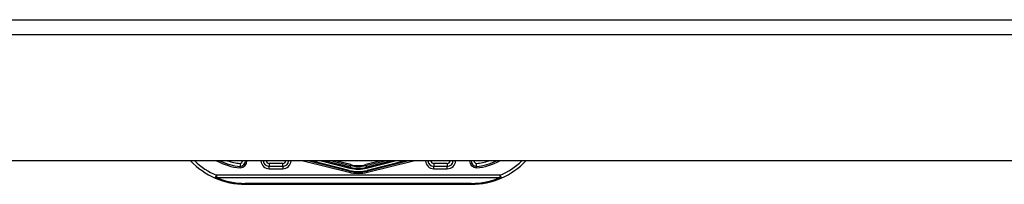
# Model space of a CAD drawing. Header units: inches. Extents: x 7 to 228, y 17 to 114.
# Tile 63 of 78: x 35.45 to 41.98, y 112.63 to 113.72. Entities that reach past the tile are written whole.
import ezdxf

# ---------------------------------------------------------------- set-up
doc = ezdxf.new("R2010")
doc.units = ezdxf.units.IN
doc.header["$MEASUREMENT"] = 0
doc.layers.add('Visible Edges(ANSI)', color=7, linetype='Continuous', lineweight=25)
doc.layers.add('Visible Tangent Edges(ANSI)', color=7, linetype='Continuous', lineweight=25)

msp = doc.modelspace()

# ---------------------------------------------------------------- linework, layer by layer
at = {"layer": 'Visible Edges(ANSI)'}
for p, q in [((7.3436, 113.7191), (54.9486, 113.7191)), ((54.9486, 112.7851), (7.3436, 112.7851)), ((37.6372, 112.7169), (37.363, 112.7851)), ((37.3701, 112.7851), (37.6363, 112.7176)), ((37.6423, 112.7416), (37.4706, 112.7851)), ((37.9226, 112.7851), (37.7509, 112.7416)), ((38.0302, 112.7851), (37.756, 112.7169)), ((37.7569, 112.7176), (38.0231, 112.7851)), ((37.1954, 112.7477), (37.1061, 112.7477)), ((38.2872, 112.7477), (38.1978, 112.7477)), ((36.9466, 112.6296), (38.4466, 112.6296))]:
    msp.add_line(p, q, dxfattribs=at)
at = {"layer": 'Visible Edges(ANSI)', "flags": 128}
for points in [[(36.9126, 112.7675), (36.9126, 112.7662), (36.9126, 112.7649), (36.9127, 112.7637), (36.9127, 112.7624), (36.9127, 112.7612), (36.9128, 112.76), (36.9128, 112.7588), (36.9128, 112.7576), (36.9128, 112.7565), (36.9128, 112.7555), (36.9129, 112.7545), (36.9129, 112.7535), (36.9129, 112.7526), (36.9129, 112.7518), (36.9129, 112.7511), (36.9129, 112.7504), (36.9129, 112.7498), (36.9129, 112.7492), (36.9129, 112.7488), (36.9129, 112.7484), (36.9129, 112.7481), (36.9129, 112.7479), (36.9129, 112.7478), (36.9129, 112.7477)], [(38.4803, 112.7477), (38.4803, 112.7478), (38.4803, 112.7479), (38.4803, 112.7481), (38.4803, 112.7484), (38.4803, 112.7488), (38.4803, 112.7492), (38.4803, 112.7498), (38.4803, 112.7504), (38.4803, 112.7511), (38.4803, 112.7518), (38.4803, 112.7526), (38.4803, 112.7535), (38.4804, 112.7545), (38.4804, 112.7555), (38.4804, 112.7565), (38.4804, 112.7576), (38.4804, 112.7588), (38.4804, 112.76), (38.4805, 112.7612), (38.4805, 112.7624), (38.4805, 112.7637), (38.4806, 112.7649), (38.4806, 112.7662), (38.4807, 112.7675)], [(36.9129, 112.7378), (36.9129, 112.7385), (36.9129, 112.7391), (36.9129, 112.7398), (36.9129, 112.7404), (36.9129, 112.741), (36.9129, 112.7416), (36.9129, 112.7422), (36.9129, 112.7428), (36.9129, 112.7433), (36.9129, 112.7439), (36.9129, 112.7443), (36.9129, 112.7448), (36.9129, 112.7453), (36.9129, 112.7457), (36.9129, 112.7461), (36.9129, 112.7464), (36.9129, 112.7467), (36.9129, 112.747), (36.9129, 112.7472), (36.9129, 112.7474), (36.9129, 112.7475), (36.9129, 112.7476), (36.9129, 112.7477), (36.9129, 112.7477)], [(38.4803, 112.7378), (38.4803, 112.7385), (38.4803, 112.7391), (38.4803, 112.7398), (38.4803, 112.7404), (38.4803, 112.741), (38.4803, 112.7416), (38.4803, 112.7422), (38.4803, 112.7428), (38.4803, 112.7433), (38.4803, 112.7439), (38.4803, 112.7443), (38.4803, 112.7448), (38.4803, 112.7453), (38.4803, 112.7457), (38.4803, 112.7461), (38.4803, 112.7464), (38.4803, 112.7467), (38.4803, 112.747), (38.4803, 112.7472), (38.4803, 112.7474), (38.4803, 112.7475), (38.4803, 112.7476), (38.4803, 112.7477), (38.4803, 112.7477)]]:
    msp.add_lwpolyline(points, dxfattribs=at)
at = {"layer": 'Visible Edges(ANSI)'}
for centre, radius, start, end in [((36.9466, 113.1296), 0.5, 223.551, 246.55613), ((36.9466, 113.1296), 0.3834, 243.97473, 264.95686), ((36.9092, 112.7869), 0.0394, 275.39377, 357.37079), ((37.1061, 112.7871), 0.0394, 182.88319, 270), ((37.1954, 112.7871), 0.0394, 270, 357.11681), ((38.1978, 112.7871), 0.0394, 182.88319, 270), ((38.2872, 112.7871), 0.0394, 270, 357.11681), ((38.484, 112.7869), 0.0394, 182.62921, 264.60623), ((38.4466, 113.1296), 0.3834, 275.04314, 296.02527), ((38.4466, 113.1296), 0.5, 293.44387, 316.449), ((37.6966, 112.9556), 0.2455, 255.77595, 284.22405), ((37.6966, 112.9556), 0.246, 256.02913, 283.97087), ((37.6966, 112.9556), 0.2208, 255.77595, 284.22405), ((36.9466, 113.1296), 0.5, 246.55613, 270), ((38.4466, 113.1296), 0.5, 270, 293.44387)]:
    msp.add_arc(centre, radius, start, end, dxfattribs=at)
at = {"layer": 'Visible Tangent Edges(ANSI)'}
for p, q in [((54.9486, 113.6201), (7.3436, 113.6201)), ((37.1954, 112.7674), (37.1061, 112.7674)), ((37.1061, 112.7674), (37.1061, 112.7477)), ((37.1954, 112.7477), (37.1954, 112.7674)), ((37.3304, 112.7851), (37.6353, 112.7092)), ((37.6372, 112.7215), (37.3861, 112.7851)), ((37.4507, 112.7851), (37.6411, 112.7368)), ((37.6425, 112.7423), (37.4735, 112.7851)), ((37.521, 112.7851), (37.6454, 112.7536)), ((37.6469, 112.7596), (37.5462, 112.7851)), ((37.6454, 112.7536), (37.6425, 112.7423)), ((37.6454, 112.7536), (37.6469, 112.7596)), ((37.847, 112.7851), (37.7463, 112.7596)), ((37.7478, 112.7536), (37.7463, 112.7596)), ((37.7478, 112.7536), (37.8722, 112.7851)), ((37.7478, 112.7536), (37.7507, 112.7423)), ((37.9197, 112.7851), (37.7507, 112.7423)), ((37.7521, 112.7368), (37.9425, 112.7851)), ((38.0071, 112.7851), (37.756, 112.7215)), ((37.7579, 112.7092), (38.0628, 112.7851)), ((38.1978, 112.7674), (38.1978, 112.7477)), ((38.2872, 112.7674), (38.1978, 112.7674)), ((38.2872, 112.7674), (38.2872, 112.7477)), ((36.7477, 112.6709), (36.7555, 112.6889)), ((38.6377, 112.6889), (36.7555, 112.6889)), ((36.7555, 112.6889), (36.7555, 112.675)), ((37.1061, 112.732), (37.1061, 112.7477)), ((37.1061, 112.732), (37.1954, 112.732)), ((37.1954, 112.7477), (37.1954, 112.732)), ((37.6372, 112.7169), (37.6353, 112.7092)), ((37.6363, 112.7176), (37.6372, 112.7215)), ((37.6372, 112.7169), (37.6373, 112.7174)), ((37.6423, 112.7416), (37.6411, 112.7368)), ((37.6423, 112.7416), (37.6425, 112.7423)), ((37.7509, 112.7416), (37.7507, 112.7423)), ((37.7509, 112.7416), (37.7521, 112.7368)), ((37.756, 112.7169), (37.7559, 112.7174)), ((37.7569, 112.7176), (37.756, 112.7215)), ((37.756, 112.7169), (37.7579, 112.7092)), ((38.1978, 112.732), (38.1978, 112.7477)), ((38.1978, 112.732), (38.2872, 112.732)), ((38.2872, 112.732), (38.2872, 112.7477)), ((38.6377, 112.6889), (38.6455, 112.6709)), ((38.6377, 112.675), (38.6377, 112.6889)), ((36.7555, 112.675), (38.6377, 112.675)), ((36.9466, 112.6296), (36.9466, 112.6354)), ((38.4466, 112.6354), (36.9466, 112.6354)), ((38.4466, 112.6296), (38.4466, 112.6354))]:
    msp.add_line(p, q, dxfattribs=at)
for centre, radius, start, end in [((36.9466, 113.1296), 0.4803, 225.82689, 246.55613), ((36.9466, 113.1296), 0.3932, 241.17637, 265.08131), ((36.9466, 113.1296), 0.3637, 251.30501, 264.62802), ((36.9092, 112.7869), 0.0197, 279.80561, 354.73603), ((36.9092, 112.7869), 0.0492, 274.29598, 357.8969), ((37.1061, 112.7871), 0.0551, 182.059, 270), ((37.1061, 112.7871), 0.0197, 185.77372, 270), ((37.1954, 112.7871), 0.0551, 270, 357.941), ((37.1954, 112.7871), 0.0197, 270, 354.22628), ((37.6966, 112.9556), 0.2084, 255.77595, 284.22405), ((37.6966, 112.9556), 0.2022, 255.77595, 284.22405), ((38.1978, 112.7871), 0.0551, 182.059, 270), ((38.1978, 112.7871), 0.0197, 185.77372, 270), ((38.2872, 112.7871), 0.0551, 270, 357.941), ((38.2872, 112.7871), 0.0197, 270, 354.22628), ((38.484, 112.7869), 0.0492, 182.1031, 265.70402), ((38.484, 112.7869), 0.0197, 185.26397, 260.19439), ((38.4466, 113.1296), 0.3932, 274.91869, 298.82363), ((38.4466, 113.1296), 0.3637, 275.37198, 288.69499), ((38.4466, 113.1296), 0.4803, 293.44387, 314.17311), ((37.6966, 112.9556), 0.2539, 256.02913, 283.97087), ((37.6966, 112.9556), 0.2416, 255.77595, 284.22405), ((37.6966, 112.9556), 0.2257, 255.77595, 284.22405), ((37.6966, 112.9556), 0.2201, 255.77595, 284.22405), ((36.9466, 113.1157), 0.4803, 246.55613, 270), ((38.4466, 113.1157), 0.4803, 270, 293.44387)]:
    msp.add_arc(centre, radius, start, end, dxfattribs=at)
for centre, major_axis, start_param, end_param in [((36.7555, 112.6889), (-0.0078, -0.0181), 0, 0.864875), ((38.6377, 112.6889), (0.0078, -0.0181), 5.41831, 6.283185)]:
    msp.add_ellipse(centre, major_axis=major_axis, ratio=0.369668, start_param=start_param, end_param=end_param, dxfattribs=at)

doc.saveas('drawing.dxf')
